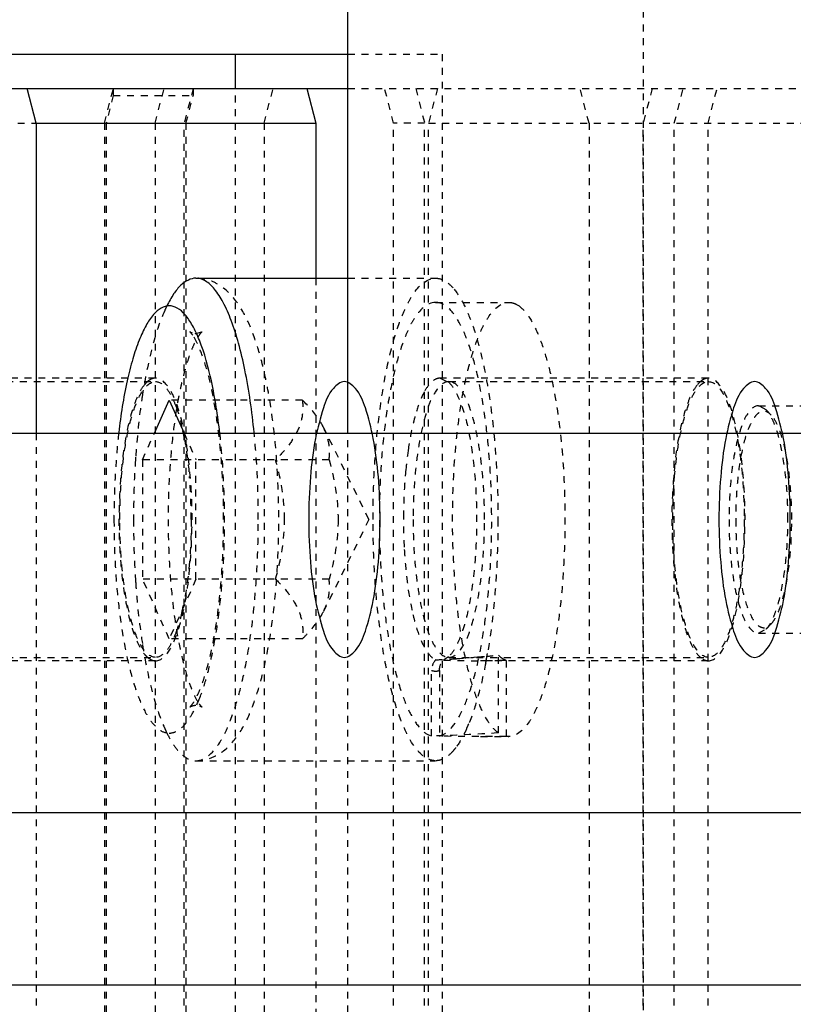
# Model space of a CAD drawing. Header units: millimetres. Extents: x -24622 to 57, y -1603 to 1112.
# Tile 182 of 219: x -702 to -691, y 847 to 862. Entities that reach past the tile are written whole.
import ezdxf
from ezdxf.lldxf.tags import DXFTag

# ---------------------------------------------------------------- set-up
doc = ezdxf.new("R2010")
doc.units = ezdxf.units.MM
doc.linetypes.add('HIDDEN', pattern=[0.2, 0.1, -0.1])
doc.layers.add('DEFAULT_2', color=8, linetype='HIDDEN')
tags = doc.linetypes.add('CENTER', pattern=[2, 1.25, -0.25, 0.25, -0.25]).pattern_tags.tags
tags[10:11] = [DXFTag(74, 4), DXFTag(75, 0), DXFTag(340, '0'), DXFTag(46, 1.0), DXFTag(50, 0.0), DXFTag(44, 0.0), DXFTag(45, 0.0)]
tags[8:9] = [DXFTag(74, 4), DXFTag(75, 0), DXFTag(340, '0'), DXFTag(46, 1.0), DXFTag(50, 0.0), DXFTag(44, 0.0), DXFTag(45, 0.0)]
tags[6:7] = [DXFTag(74, 4), DXFTag(75, 0), DXFTag(340, '0'), DXFTag(46, 1.0), DXFTag(50, 0.0), DXFTag(44, 0.0), DXFTag(45, 0.0)]
tags[4:5] = [DXFTag(74, 4), DXFTag(75, 0), DXFTag(340, '0'), DXFTag(46, 1.0), DXFTag(50, 0.0), DXFTag(44, 0.0), DXFTag(45, 0.0)]

msp = doc.modelspace()

# ---------------------------------------------------------------- linework, layer by layer
at = {"color": 7, "linetype": 'Continuous'}
for p, q in [((-697.137, 855.703), (-697.137, 864.134)), ((-708.768, 861.203), (-697.137, 861.203)), ((-698.768, 860.703), (-698.768, 861.203)), ((-705.757, 860.703), (-697.137, 860.703)), ((-701.661, 860.203), (-701.791, 860.703)), ((-697.734, 860.703), (-697.604, 860.203)), ((-701.661, 860.203), (-697.604, 860.203)), ((-701.661, 860.203), (-701.661, 855.703)), ((-697.604, 860.203), (-697.604, 857.953)), ((-699.342, 857.953), (-697.137, 857.953)), ((-699.342, 857.153), (-699.256, 857.176)), ((-699.945, 855.703), (-699.729, 856.185)), ((-699.729, 856.185), (-699.513, 855.703)), ((-763.768, 855.703), (-563.768, 855.703)), ((-763.768, 850.203), (-563.768, 850.203))]:
    msp.add_line(p, q, dxfattribs=at)
at = {"color": 1, "linetype": 'CENTER', "ltscale": 40.64}
msp.add_line((-763.768, 847.703), (-563.768, 847.703), dxfattribs=at)
at = {"color": 7, "linetype": 'Continuous'}
for points, start_tangent, end_tangent in [([(-699.342, 857.953), (-699.452, 857.927), (-699.56, 857.851), (-699.665, 857.724), (-699.765, 857.549)], (-1, 0), (-0.440474, -0.897765)), ([(-698.497, 855.714), (-698.632, 856.624), (-698.724, 857.01), (-698.83, 857.339), (-698.948, 857.603), (-699.074, 857.796), (-699.207, 857.914), (-699.342, 857.953)], (-0.099429, 0.995045), (-1, 0)), ([(-699.729, 857.553), (-699.844, 857.52), (-699.957, 857.426), (-700.065, 857.268), (-700.166, 857.053), (-700.258, 856.784), (-700.339, 856.466), (-700.462, 855.714)], (-0.999801, -0.019944), (-0.114539, -0.993419)), ([(-699.291, 857.052), (-699.393, 857.268), (-699.501, 857.425), (-699.614, 857.52), (-699.729, 857.553)], (-0.369588, 0.929196), (-0.999863, 0.016539)), ([(-698.995, 855.704), (-699.118, 856.462), (-699.291, 857.052)], (-0.113412, 0.993548), (-0.369588, 0.929196)), ([(-696.67, 854.453), (-696.695, 855.071), (-696.769, 855.629), (-696.883, 856.071), (-697.028, 856.355), (-697.188, 856.453), (-697.348, 856.355), (-697.492, 856.071), (-697.607, 855.629), (-697.68, 855.071), (-697.705, 854.453)], (0, 1), (0, -1)), ([(-690.717, 854.453), (-690.743, 855.071), (-690.816, 855.629), (-690.931, 856.071), (-691.075, 856.355), (-691.235, 856.453), (-691.395, 856.355), (-691.539, 856.071), (-691.654, 855.629), (-691.727, 855.071), (-691.753, 854.453)], (0, 1), (0, -1)), ([(-697.705, 854.453), (-697.68, 853.835), (-697.607, 853.278), (-697.492, 852.835), (-697.348, 852.551), (-697.188, 852.453), (-697.028, 852.551), (-696.883, 852.835), (-696.769, 853.278), (-696.695, 853.835), (-696.67, 854.453)], (0, -1), (0, 1)), ([(-691.753, 854.453), (-691.727, 853.835), (-691.654, 853.278), (-691.539, 852.835), (-691.395, 852.551), (-691.235, 852.453), (-691.075, 852.551), (-690.931, 852.835), (-690.816, 853.278), (-690.743, 853.835), (-690.717, 854.453)], (0, -1), (0, 1))]:
    msp.add_spline(points, degree=3, dxfattribs=dict(at, start_tangent=start_tangent, end_tangent=end_tangent))
at = {"layer": 'DEFAULT_2', "color": 8, "linetype": 'HIDDEN'}
for p, q in [((-692.847, 831.134), (-692.847, 864.134)), ((-697.137, 861.203), (-695.768, 861.203)), ((-695.768, 861.203), (-695.768, 834.203)), ((-700.671, 860.203), (-700.541, 860.703)), ((-700.541, 860.603), (-700.645, 860.203)), ((-700.541, 860.703), (-700.541, 860.603)), ((-700.541, 860.603), (-699.382, 860.603)), ((-699.934, 860.203), (-699.804, 860.703)), ((-699.382, 860.703), (-699.512, 860.203)), ((-699.486, 860.203), (-699.382, 860.603)), ((-699.382, 860.703), (-699.382, 860.603)), ((-698.768, 834.703), (-698.768, 860.703)), ((-698.352, 860.203), (-698.223, 860.703)), ((-697.137, 860.703), (-682.498, 860.703)), ((-696.474, 860.203), (-696.603, 860.703)), ((-696.152, 860.703), (-696.023, 860.203)), ((-695.838, 860.703), (-695.967, 860.203)), ((-693.638, 860.203), (-693.767, 860.703)), ((-692.721, 860.703), (-692.851, 860.203)), ((-692.4, 860.203), (-692.27, 860.703)), ((-691.91, 860.203), (-691.781, 860.703)), ((-704.728, 860.203), (-701.661, 860.203)), ((-700.671, 860.203), (-700.671, 835.203)), ((-700.645, 860.203), (-700.645, 835.203)), ((-699.934, 860.203), (-699.934, 835.203)), ((-699.512, 835.203), (-699.512, 860.203)), ((-699.486, 860.203), (-699.486, 835.203)), ((-698.352, 860.203), (-698.352, 835.203)), ((-696.023, 860.203), (-696.474, 860.203)), ((-696.474, 835.203), (-696.474, 860.203)), ((-696.023, 835.203), (-696.023, 860.203)), ((-695.967, 860.203), (-689.581, 860.203)), ((-695.967, 835.203), (-695.967, 860.203)), ((-693.638, 860.203), (-693.638, 835.203)), ((-692.851, 835.203), (-692.851, 860.203)), ((-692.4, 835.203), (-692.4, 860.203)), ((-691.91, 835.203), (-691.91, 860.203)), ((-697.604, 857.953), (-697.604, 837.453)), ((-697.137, 857.953), (-695.865, 857.953)), ((-695.83, 857.6), (-695.866, 857.603)), ((-695.865, 857.603), (-694.803, 857.603)), ((-694.803, 857.603), (-694.767, 857.6)), ((-694.691, 857.573), (-694.653, 857.55)), ((-699.928, 856.503), (-703.823, 856.503)), ((-703.695, 856.453), (-699.928, 856.453)), ((-691.905, 856.503), (-695.8, 856.503)), ((-695.8, 856.503), (-695.675, 856.445)), ((-695.675, 856.445), (-695.672, 856.453)), ((-695.672, 856.453), (-691.905, 856.453)), ((-697.797, 856.185), (-699.729, 856.185)), ((-691.179, 856.103), (-687.528, 856.103)), ((-691.065, 856.043), (-691.179, 856.103)), ((-690.993, 855.966), (-691.065, 856.043)), ((-696.831, 854.453), (-697.491, 855.79)), ((-701.661, 855.703), (-701.661, 839.703)), ((-700.117, 855.319), (-699.945, 855.703)), ((-699.513, 855.703), (-699.341, 855.319)), ((-697.137, 839.703), (-697.137, 855.703)), ((-697.409, 855.319), (-700.117, 855.319)), ((-700.117, 855.319), (-700.117, 853.587)), ((-699.341, 853.587), (-699.341, 855.319)), ((-696.831, 854.453), (-697.491, 853.117)), ((-697.409, 853.587), (-700.117, 853.587)), ((-699.729, 852.721), (-700.117, 853.587)), ((-699.341, 853.587), (-699.729, 852.721)), ((-691.179, 852.803), (-691.065, 852.864)), ((-690.993, 852.94), (-691.065, 852.864)), ((-697.797, 852.721), (-699.729, 852.721)), ((-691.179, 852.803), (-687.528, 852.803)), ((-703.695, 852.453), (-699.928, 852.453)), ((-695.675, 852.461), (-695.748, 852.413)), ((-695.68, 852.456), (-695.675, 852.461)), ((-695.672, 852.453), (-695.68, 852.456)), ((-695.672, 852.453), (-691.905, 852.453)), ((-695.256, 852.457), (-695.303, 852.453)), ((-694.952, 851.357), (-694.952, 852.486)), ((-694.919, 852.453), (-694.952, 852.486)), ((-699.928, 852.403), (-703.235, 852.403)), ((-695.14, 852.404), (-695.211, 852.403)), ((-691.905, 852.403), (-695.211, 852.403)), ((-695.087, 852.404), (-695.14, 852.404)), ((-694.838, 852.408), (-695.087, 852.404)), ((-694.838, 852.408), (-694.838, 851.306)), ((-695.922, 851.311), (-695.922, 852.264)), ((-695.808, 852.264), (-695.808, 851.311)), ((-695.211, 851.303), (-694.803, 851.303)), ((-694.802, 851.304), (-694.838, 851.306)), ((-699.342, 850.953), (-695.865, 850.953))]:
    msp.add_line(p, q, dxfattribs=at)
for centre, radius, start, end in [((-697.924, 856.647), 2.05, 153.8918, 155.8841), ((-699.342, 857.331), 0.178, 266.2172, 270.007), ((-699.721, 856.107), 0.474, 140.4611, 141.7036), ((-703.18, 854.944), 3.734, 10.7617, 13.2556), ((-690.424, 854.611), 5.899, 171.7185, 174.4369), ((-687.137, 854.46), 13.111, 176.223, 180.0304), ((-687.995, 854.512), 12.252, 176.036, 176.2012), ((-706.756, 854.461), 7.346, 359.9351, 4.8248), ((-686.956, 854.452), 13.292, 179.9956, 183.7511), ((-688.573, 854.452), 7.758, 179.2544, 183.1949), ((-689.35, 854.408), 6.979, 183.1906, 186.4096), ((-687.995, 854.394), 12.252, 183.7988, 183.964), ((-703.336, 853.995), 3.893, 346.7873, 349.2976), ((-696.534, 867.607), 15.205, 272.5338, 273.6739), ((-696.476, 866.663), 14.258, 273.6855, 274.7205), ((-696.459, 866.462), 14.056, 274.9084, 275.4382), ((-702.645, 853.809), 7.645, 349.1667, 349.7632), ((-696.427, 866.128), 13.722, 275.4375, 276.1715), ((-702.98, 853.87), 7.985, 349.7618, 350.1707), ((-699.928, 852.541), 0.138, 260.5396, 269.9534), ((-695.211, 867.438), 15.035, 267.9523, 270.0008), ((-691.905, 852.541), 0.138, 260.5396, 269.9534), ((-699.342, 851.576), 0.177, 89.9952, 93.1702), ((-697.599, 852.401), 2.396, 335.9456, 337.6555), ((-697.924, 852.26), 2.05, 204.1159, 206.1081), ((-696.229, 851.638), 0.824, 319.4431, 323.084)]:
    msp.add_arc(centre, radius, start, end, dxfattribs=at)
at = {"layer": 'DEFAULT_2', "color": 8, "linetype": 'HIDDEN', "extrusion": (0, 0, -1)}
for centre, start_param, end_param in [((-696.519, 854.453), -1.755144, -1.640695), ((-695.211, 854.453), 4.668752, 4.782287)]:
    msp.add_ellipse(centre, major_axis=(-8.549, 0), ratio=0.368461, start_param=start_param, end_param=end_param, dxfattribs=at)
at = {"layer": 'DEFAULT_2', "color": 8, "linetype": 'HIDDEN'}
for points, start_tangent, end_tangent in [([(-699.342, 850.953), (-699.144, 850.986), (-698.977, 851.071), (-698.726, 851.331), (-698.547, 851.673), (-698.404, 852.099), (-698.291, 852.606), (-698.208, 853.181), (-698.157, 853.805), (-698.14, 854.453), (-698.157, 855.102), (-698.208, 855.725), (-698.291, 856.3), (-698.404, 856.807), (-698.547, 857.233), (-698.726, 857.575), (-698.977, 857.836), (-699.144, 857.92), (-699.342, 857.953)], (1, 0), (-1, 0)), ([(-696.771, 854.453), (-696.754, 855.136), (-696.702, 855.793), (-696.618, 856.398), (-696.506, 856.928), (-696.368, 857.363), (-696.292, 857.54), (-696.212, 857.687), (-695.865, 857.953)], (0, 1), (1, 0.000075)), ([(-695.865, 857.953), (-695.728, 857.913), (-695.594, 857.792)], (1, 0.000075), (0.635475, -0.772122)), ([(-695.594, 857.792), (-695.461, 857.585), (-695.338, 857.299), (-695.135, 856.524), (-695.004, 855.543), (-694.959, 854.453)], (0.635475, -0.772122), (0, -1)), ([(-695.866, 857.603), (-696.171, 857.373), (-696.242, 857.246), (-696.31, 857.093), (-696.432, 856.717), (-696.533, 856.258), (-696.61, 855.733), (-696.66, 855.16), (-696.68, 854.562), (-696.631, 853.375), (-696.564, 852.83), (-696.471, 852.345), (-696.356, 851.937), (-696.223, 851.622), (-696.076, 851.411), (-695.922, 851.311)], (-0.999987, -0.005074), (0.965306, -0.261122)), ([(-695.808, 851.311), (-695.656, 851.408), (-695.512, 851.615), (-695.38, 851.922), (-695.265, 852.32), (-695.172, 852.794), (-695.104, 853.328), (-695.05, 854.495), (-695.112, 855.656), (-695.184, 856.182), (-695.28, 856.646), (-695.397, 857.033), (-695.531, 857.327), (-695.677, 857.518), (-695.83, 857.6)], (0.965306, 0.261122), (-0.986066, 0.166355)), ([(-694.952, 851.357), (-695.097, 851.515), (-695.231, 851.774), (-695.352, 852.124), (-695.453, 852.553), (-695.587, 853.589), (-695.614, 854.742), (-695.533, 855.855), (-695.454, 856.349), (-695.352, 856.779), (-695.232, 857.13), (-695.167, 857.272), (-695.098, 857.389), (-694.803, 857.603)], (-0.811363, 0.584542), (0.999989, 0.004647)), ([(-694.767, 857.6), (-694.691, 857.573)], (0.986066, -0.166355), (0.881955, -0.471334)), ([(-699.795, 857.484), (-699.976, 856.954), (-700.117, 856.267)], (-0.408995, -0.912537), (-0.154946, -0.987923)), ([(-694.653, 857.55), (-694.509, 857.391), (-694.374, 857.132), (-694.254, 856.782), (-694.152, 856.353), (-694.019, 855.317), (-693.991, 854.165), (-694.073, 853.051), (-694.152, 852.557), (-694.253, 852.127), (-694.373, 851.776), (-694.439, 851.635), (-694.507, 851.517), (-694.802, 851.303)], (0.811363, -0.584542), (-0.999989, -0.004647)), ([(-699.256, 857.176), (-699.262, 857.168), (-699.29, 857.134), (-699.329, 857.074), (-699.373, 856.988), (-699.419, 856.878), (-699.464, 856.747), (-699.508, 856.598), (-699.55, 856.433), (-699.589, 856.253), (-699.624, 856.059), (-699.681, 855.64), (-699.721, 855.186), (-699.742, 854.713), (-699.743, 854.232), (-699.724, 853.758), (-699.685, 853.302), (-699.629, 852.879), (-699.556, 852.501), (-699.471, 852.182), (-699.38, 851.935), (-699.296, 851.78)], (0.913282, 0.407328), (0.582944, -0.812512)), ([(-699.389, 857.127), (-699.421, 857.166), (-699.429, 857.176), (-699.422, 857.172), (-699.406, 857.165), (-699.384, 857.158), (-699.354, 857.154)], (-0.582944, 0.812512), (0.997812, -0.066113)), ([(-699.429, 851.73), (-699.423, 851.738), (-699.395, 851.772), (-699.356, 851.832), (-699.312, 851.919), (-699.266, 852.029), (-699.221, 852.159), (-699.177, 852.308), (-699.135, 852.473), (-699.096, 852.653), (-699.061, 852.847), (-699.004, 853.267), (-698.964, 853.72), (-698.943, 854.193), (-698.942, 854.674), (-698.961, 855.149), (-699, 855.604), (-699.056, 856.027), (-699.128, 856.405), (-699.213, 856.724), (-699.305, 856.971), (-699.389, 857.127)], (-0.913282, -0.407328), (-0.582944, 0.812512)), ([(-700.446, 854.453), (-700.406, 855.219), (-700.359, 855.564), (-700.294, 855.867), (-700.216, 856.116), (-700.126, 856.301), (-699.928, 856.453)], (0, 1), (1, 0.000112)), ([(-700.01, 856.478), (-700.03, 856.465), (-700.087, 856.409)], (-0.855686, -0.517495), (-0.636692, -0.771118)), ([(-699.928, 856.503), (-699.949, 856.502), (-700.01, 856.478)], (-1, 0), (-0.855686, -0.517495)), ([(-699.928, 852.403), (-699.725, 852.559), (-699.633, 852.749), (-699.553, 853.004), (-699.487, 853.314), (-699.438, 853.669), (-699.398, 854.453), (-699.438, 855.238), (-699.487, 855.592), (-699.553, 855.903), (-699.633, 856.158), (-699.725, 856.347), (-699.928, 856.503)], (1, 0), (-1, 0)), ([(-699.928, 856.453), (-699.77, 856.357), (-699.696, 856.24), (-699.627, 856.079)], (1, 0.000112), (0.339926, -0.940452)), ([(-695.672, 856.453), (-695.87, 856.301), (-695.96, 856.116), (-696.038, 855.867), (-696.102, 855.564), (-696.15, 855.219), (-696.19, 854.453)], (-1, 0), (0, -1)), ([(-695.8, 856.503), (-695.86, 856.49), (-695.948, 856.421), (-696.032, 856.296)], (-1, 0), (-0.469182, -0.883102)), ([(-695.675, 856.445), (-695.591, 856.338), (-695.513, 856.178), (-695.383, 855.72), (-695.298, 855.124), (-695.269, 854.453), (-695.298, 853.783), (-695.383, 853.186), (-695.513, 852.729), (-695.591, 852.569), (-695.675, 852.461)], (0.730182, -0.683253), (-0.729193, -0.684308)), ([(-695.154, 854.453), (-695.194, 855.219), (-695.242, 855.564), (-695.306, 855.867), (-695.384, 856.116), (-695.474, 856.301), (-695.672, 856.453)], (0, 1), (-1, 0)), ([(-692.422, 854.453), (-692.383, 855.219), (-692.335, 855.564), (-692.271, 855.867), (-692.192, 856.116), (-692.103, 856.301), (-691.905, 856.453)], (0, 1), (1, 0.000112)), ([(-691.987, 856.478), (-692.008, 856.464), (-692.07, 856.401)], (-0.855686, -0.517495), (-0.619821, -0.784743)), ([(-691.905, 856.503), (-691.925, 856.502), (-691.987, 856.478)], (-1, 0), (-0.855686, -0.517495)), ([(-691.905, 852.403), (-691.702, 852.559), (-691.61, 852.749), (-691.53, 853.004), (-691.464, 853.314), (-691.415, 853.669), (-691.374, 854.453), (-691.415, 855.238), (-691.464, 855.592), (-691.53, 855.903), (-691.61, 856.158), (-691.702, 856.347), (-691.905, 856.503)], (1, 0), (-1, 0)), ([(-691.905, 856.453), (-691.707, 856.301), (-691.617, 856.116), (-691.539, 855.867), (-691.474, 855.564), (-691.427, 855.219), (-691.387, 854.453)], (1, 0.000112), (0, -1)), ([(-700.094, 856.401), (-700.17, 856.278), (-700.241, 856.11), (-700.357, 855.659), (-700.432, 855.091), (-700.459, 854.461)], (-0.619821, -0.784743), (-0.001022, -0.999999)), ([(-696.032, 856.296), (-696.068, 856.223), (-696.164, 855.945)], (-0.469182, -0.883102), (-0.264657, -0.964343)), ([(-692.07, 856.401), (-692.152, 856.268), (-692.226, 856.084), (-692.347, 855.587), (-692.419, 854.966), (-692.434, 854.287), (-692.39, 853.627), (-692.294, 853.058), (-692.154, 852.643), (-692.073, 852.508), (-691.986, 852.428)], (-0.619821, -0.784743), (0.856718, -0.515785)), ([(-700.117, 856.267), (-700.148, 856.051), (-700.217, 855.359)], (-0.154946, -0.987923), (-0.069131, -0.997608)), ([(-697.797, 856.185), (-697.798, 855.971), (-697.862, 855.752), (-697.995, 855.533), (-698.185, 855.319)], (0.108741, -0.99407), (-0.709206, -0.705001)), ([(-697.488, 855.783), (-697.546, 855.885), (-697.797, 856.185)], (-0.444093, 0.895981), (-0.709206, 0.705001)), ([(-699.627, 856.079), (-699.605, 856.016), (-699.546, 855.8)], (0.339926, -0.940452), (0.229699, -0.973262)), ([(-691.179, 856.103), (-691.343, 855.978), (-691.416, 855.825), (-691.481, 855.62), (-691.534, 855.37), (-691.574, 855.085), (-691.606, 854.453)], (-1, 0), (0, -1)), ([(-690.993, 855.966), (-691.086, 856.022), (-691.132, 856.019), (-691.179, 855.996), (-691.246, 855.922), (-691.309, 855.805), (-691.416, 855.454), (-691.485, 854.985), (-691.509, 854.453)], (-0.681015, 0.732269), (0, -1)), ([(-690.752, 854.453), (-690.774, 854.98), (-690.839, 855.451), (-690.939, 855.819), (-691, 855.95), (-691.065, 856.043)], (0, 1), (-0.681584, 0.73174)), ([(-696.164, 855.945), (-696.192, 855.835), (-696.262, 855.46)], (-0.264657, -0.964343), (-0.144445, -0.989513)), ([(-690.696, 854.453), (-690.717, 854.954), (-690.779, 855.403), (-690.874, 855.753), (-690.931, 855.878), (-690.993, 855.966)], (0, 1), (-0.681015, 0.732269)), ([(-697.409, 855.319), (-697.412, 855.549), (-697.488, 855.783)], (0.108741, 0.99407), (-0.444093, 0.895981)), ([(-700.462, 855.714), (-700.492, 855.411), (-700.531, 854.453)], (-0.114539, -0.993419), (-0.001338, -0.999999)), ([(-699.512, 855.641), (-699.489, 855.51), (-699.437, 855.079)], (0.187832, -0.982201), (0.084916, -0.996388)), ([(-699.294, 851.847), (-699.182, 852.183), (-699.088, 852.59), (-698.96, 853.563), (-698.928, 854.645), (-698.995, 855.704)], (0.372318, 0.928105), (-0.113412, 0.993548)), ([(-698.437, 854.453), (-698.44, 854.775), (-698.497, 855.714)], (0, 1), (-0.099429, 0.995045)), ([(-698.056, 854.453), (-698.185, 855.319)], (0, 1), (-0.268593, 0.963254)), ([(-697.409, 855.319), (-697.279, 854.453)], (0.268593, -0.963254), (0, -1)), ([(-696.296, 855.182), (-696.309, 855.029), (-696.33, 854.553)], (-0.09804, -0.995182), (-0.012566, -0.999921)), ([(-700.531, 854.453), (-700.516, 853.849), (-700.47, 853.267), (-700.396, 852.731), (-700.296, 852.261), (-700.175, 851.876), (-700.036, 851.589), (-699.962, 851.487), (-699.885, 851.413), (-699.729, 851.353)], (0.001336, -0.999999), (0.9998, -0.019975)), ([(-700.459, 854.461), (-700.433, 853.821), (-700.357, 853.244), (-700.237, 852.787), (-700.165, 852.619), (-700.087, 852.497)], (-0.001022, -0.999999), (0.636356, -0.771395)), ([(-699.928, 852.453), (-700.126, 852.605), (-700.216, 852.79), (-700.294, 853.039), (-700.359, 853.342), (-700.406, 853.688), (-700.446, 854.453)], (-1, -0.000112), (0, 1)), ([(-699.411, 854.453), (-699.412, 854.295), (-699.436, 853.83)], (0, -1), (-0.084508, -0.996423)), ([(-699.342, 850.953), (-698.996, 851.22), (-698.915, 851.366), (-698.839, 851.543), (-698.702, 851.978), (-698.589, 852.509), (-698.506, 853.114), (-698.454, 853.771), (-698.437, 854.453)], (1, 0), (0, 1)), ([(-698.185, 853.587), (-698.056, 854.453)], (0.268593, 0.963254), (0, 1)), ([(-697.279, 854.453), (-697.409, 853.587)], (0, -1), (-0.268593, -0.963254)), ([(-695.865, 850.953), (-696.212, 851.22), (-696.292, 851.366), (-696.368, 851.543), (-696.506, 851.978), (-696.618, 852.509), (-696.702, 853.114), (-696.754, 853.771), (-696.771, 854.453)], (-1, -0.000075), (0, 1)), ([(-696.19, 854.453), (-696.15, 853.688), (-696.102, 853.342), (-696.038, 853.039), (-695.96, 852.79), (-695.87, 852.605), (-695.672, 852.453)], (0, -1), (1, 0)), ([(-695.672, 852.453), (-695.474, 852.605), (-695.384, 852.79), (-695.306, 853.039), (-695.242, 853.342), (-695.194, 853.688), (-695.154, 854.453)], (1, 0), (0, 1)), ([(-694.959, 854.453), (-694.998, 853.436), (-695.112, 852.507)], (0, -1), (-0.170734, -0.985317)), ([(-691.905, 852.453), (-692.103, 852.605), (-692.192, 852.79), (-692.271, 853.039), (-692.335, 853.342), (-692.383, 853.688), (-692.422, 854.453)], (-1, -0.000112), (0, 1)), ([(-691.387, 854.453), (-691.427, 853.688), (-691.474, 853.342), (-691.539, 853.039), (-691.617, 852.79), (-691.707, 852.605), (-691.905, 852.453)], (0, -1), (-1, -0.000112)), ([(-691.606, 854.453), (-691.574, 853.822), (-691.534, 853.536), (-691.481, 853.286), (-691.416, 853.081), (-691.343, 852.929), (-691.179, 852.803)], (0, -1), (1, 0)), ([(-691.509, 854.453), (-691.506, 854.273), (-691.498, 854.095), (-691.485, 853.921), (-691.467, 853.755), (-691.384, 853.32), (-691.268, 853.019), (-691.202, 852.93), (-691.132, 852.887), (-691.062, 852.89), (-690.993, 852.94)], (0, -1), (0.680889, 0.732387)), ([(-691.065, 852.864), (-691, 852.956), (-690.939, 853.088), (-690.839, 853.455), (-690.774, 853.926), (-690.752, 854.453)], (0.681584, 0.73174), (0, 1)), ([(-690.993, 852.94), (-690.931, 853.028), (-690.874, 853.154), (-690.779, 853.503), (-690.717, 853.952), (-690.696, 854.453)], (0.680889, 0.732387), (0, 1)), ([(-699.436, 853.83), (-699.451, 853.682), (-699.51, 853.272)], (-0.084508, -0.996423), (-0.186091, -0.982532)), ([(-698.185, 853.587), (-697.995, 853.373), (-697.862, 853.154), (-697.798, 852.935), (-697.797, 852.721)], (0.709206, -0.705001), (-0.108741, -0.99407)), ([(-697.488, 853.123), (-697.412, 853.358), (-697.409, 853.587)], (0.444092, 0.895981), (-0.108741, 0.99407)), ([(-696.285, 853.629), (-696.267, 853.479), (-696.192, 853.073)], (0.112984, -0.993597), (0.229291, -0.973358)), ([(-700.217, 853.547), (-700.199, 853.311), (-700.117, 852.64)], (0.069131, -0.997608), (0.154946, -0.987923)), ([(-699.546, 853.106), (-699.564, 853.032), (-699.624, 852.836)], (-0.229825, -0.973232), (-0.335303, -0.94211)), ([(-697.797, 852.721), (-697.703, 852.82), (-697.488, 853.123)], (0.709206, 0.705001), (0.444092, 0.895981)), ([(-696.192, 853.073), (-696.165, 852.967), (-696.073, 852.696)], (0.229291, -0.973358), (0.395884, -0.9183)), ([(-699.624, 852.836), (-699.693, 852.671), (-699.768, 852.551), (-699.928, 852.453)], (-0.335303, -0.94211), (-1, -0.000112)), ([(-700.117, 852.64), (-699.976, 851.952), (-699.795, 851.422)], (0.154946, -0.987923), (0.408995, -0.912537)), ([(-696.073, 852.696), (-695.973, 852.514), (-695.864, 852.418)], (0.395884, -0.9183), (0.906331, -0.422568)), ([(-700.087, 852.497), (-700.068, 852.476), (-700.01, 852.428)], (0.636356, -0.771395), (0.856718, -0.515785)), ([(-694.838, 852.408), (-694.858, 852.415), (-694.919, 852.453)], (-0.967924, 0.251242), (-0.756339, 0.65418)), ([(-700.01, 852.428), (-699.995, 852.42), (-699.951, 852.405)], (0.856718, -0.515785), (0.986487, -0.163837)), ([(-695.862, 852.417), (-695.887, 852.386), (-695.922, 852.264)], (-0.686355, -0.727267), (0, -1)), ([(-695.808, 852.264), (-695.804, 852.306), (-695.749, 852.413)], (0, 1), (0.718141, 0.695898)), ([(-695.137, 852.372), (-695.249, 851.887), (-695.383, 851.49)], (-0.187997, -0.98217), (-0.380511, -0.924776)), ([(-691.986, 852.428), (-691.972, 852.42), (-691.927, 852.405)], (0.856718, -0.515785), (0.986487, -0.163837)), ([(-695.922, 852.264), (-695.865, 852.253)], (0.932185, -0.361983), (1, 0)), ([(-695.865, 852.253), (-695.808, 852.264)], (1, 0), (0.932185, 0.361983)), ([(-699.729, 851.353), (-699.615, 851.386), (-699.502, 851.479), (-699.395, 851.634), (-699.294, 851.847)], (0.999752, 0.022276), (0.372318, 0.928105)), ([(-699.352, 851.753), (-699.405, 851.742), (-699.429, 851.73)], (-0.998464, -0.055396), (-0.913282, -0.407328)), ([(-699.296, 851.78), (-699.277, 851.756), (-699.263, 851.74), (-699.259, 851.734), (-699.256, 851.731), (-699.255, 851.73), (-699.257, 851.73), (-699.26, 851.732), (-699.266, 851.735), (-699.274, 851.739), (-699.284, 851.743), (-699.31, 851.75), (-699.342, 851.753)], (0.582945, -0.812512), (-1, 0)), ([(-699.765, 851.358), (-699.665, 851.183), (-699.56, 851.056), (-699.452, 850.979), (-699.342, 850.953)], (0.440473, -0.897766), (1, 0)), ([(-695.411, 851.425), (-695.45, 851.343), (-695.571, 851.143)], (-0.407938, -0.91301), (-0.6015, -0.798873)), ([(-695.604, 851.102), (-695.733, 850.991), (-695.865, 850.953)], (-0.651029, -0.759053), (-1, -0.000075))]:
    msp.add_spline(points, degree=3, dxfattribs=dict(at, start_tangent=start_tangent, end_tangent=end_tangent))

doc.saveas('drawing.dxf')
